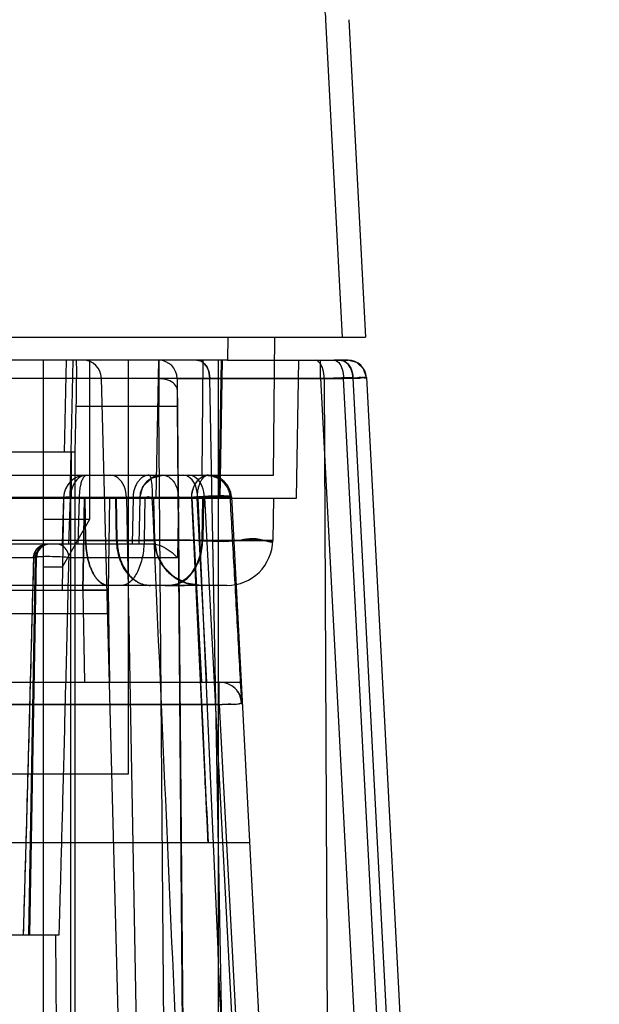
# Model space of a CAD drawing. Header units: millimetres. Extents: x 30 to 245, y 92 to 285.
# Tile 15 of 16: x 228 to 240, y 240 to 261. Entities that reach past the tile are written whole.
import ezdxf

# ---------------------------------------------------------------- set-up
doc = ezdxf.new("R2010")
doc.units = ezdxf.units.MM
doc.header["$LTSCALE"] = 24.676948
doc.layers.get('0').update_dxf_attribs({"linetype": 'CONTINUOUS'})

msp = doc.modelspace()

# ---------------------------------------------------------------- linework, layer by layer
at = {"color": 7, "linetype": 'Continuous'}
for p, q in [((234.813, 254.225), (234.451, 261.132)), ((234.95, 261.132), (235.312, 254.225)), ((39.312, 254.225), (235.312, 254.225)), ((232.316, 254.225), (232.312, 253.725)), ((233.312, 251.225), (233.338, 254.225)), ((232.312, 253.725), (217.812, 253.725)), ((228.312, 159.325), (228.312, 253.725)), ((228.766, 251.725), (228.807, 253.725)), ((228.891, 250.725), (228.954, 253.725)), ((229.312, 253.725), (229.312, 250.264)), ((230.147, 253.725), (230.147, 244.725)), ((230.762, 250.725), (230.815, 253.725)), ((230.815, 253.725), (230.818, 253.321)), ((231.76, 251.225), (231.782, 253.725)), ((232.112, 151.225), (232.112, 253.725)), ((232.129, 250.725), (232.181, 253.725)), ((232.151, 250.725), (232.203, 253.725)), ((232.312, 253.725), (234.932, 253.725)), ((233.812, 250.725), (233.864, 253.725)), ((234.332, 253.335), (234.332, 253.725)), ((234.932, 253.725), (234.632, 253.725)), ((224.422, 253.335), (235.039, 253.335)), ((232.099, 156.712), (229.569, 253.335)), ((231.215, 253.328), (234.832, 253.328)), ((231.215, 253.328), (232.059, 156.721)), ((233.714, 156.712), (231.925, 253.335)), ((234.332, 253.335), (239.396, 156.712)), ((234.414, 253.328), (234.835, 156.721)), ((239.895, 156.721), (234.832, 253.328)), ((235.039, 253.335), (240.103, 156.712)), ((235.332, 253.346), (240.397, 156.699)), ((229.001, 251.725), (229.022, 252.725)), ((229.022, 252.725), (230.816, 252.725)), ((230.816, 252.725), (231.216, 252.728)), ((231.599, 156.358), (230.816, 252.725)), ((231.216, 252.728), (231.997, 156.473)), ((229.001, 251.725), (217.012, 251.725)), ((228.912, 251.725), (228.912, 250.725)), ((229.001, 156.047), (229.001, 251.725)), ((217.812, 251.225), (229.312, 251.225)), ((229.312, 251.225), (233.312, 251.225)), ((205.084, 250.734), (231.647, 250.734)), ((217.812, 250.725), (228.312, 250.725)), ((231.81, 250.738), (227.138, 250.738)), ((228.312, 250.725), (233.812, 250.725)), ((228.747, 250.725), (228.712, 248.725)), ((228.746, 250.741), (228.713, 249.725)), ((228.86, 249.725), (228.893, 250.734)), ((228.912, 156.225), (228.901, 250.725)), ((229.063, 249.725), (229.094, 250.734)), ((229.195, 250.725), (229.16, 248.725)), ((229.202, 250.725), (229.167, 248.725)), ((229.228, 249.808), (229.212, 250.725)), ((229.747, 250.725), (229.712, 248.725)), ((229.9, 249.808), (229.884, 250.725)), ((229.911, 249.808), (229.895, 250.725)), ((230.113, 250.738), (231.955, 151.225)), ((230.257, 250.734), (230.239, 249.725)), ((230.403, 250.734), (230.386, 249.725)), ((230.512, 250.725), (230.496, 249.808)), ((230.728, 249.808), (230.712, 250.725)), ((231.243, 250.729), (231.222, 249.428)), ((231.665, 250.729), (231.243, 250.729)), ((231.743, 246.725), (231.533, 250.734)), ((231.535, 250.734), (231.745, 246.725)), ((231.647, 250.734), (231.857, 246.725)), ((231.767, 250.725), (231.751, 249.808)), ((231.787, 250.725), (231.771, 249.808)), ((231.81, 250.738), (237.026, 151.225)), ((232.396, 250.751), (237.612, 151.225)), ((233.312, 250.725), (233.296, 249.808)), ((229.312, 250.264), (228.312, 250.264)), ((229.312, 250.264), (228.712, 249.225)), ((42.853, 249.808), (231.771, 249.808)), ((230.7, 249.725), (215.495, 249.725)), ((230.781, 249.502), (230.728, 249.808)), ((228.157, 249.43), (216.467, 249.43)), ((227.992, 241.225), (228.135, 249.43)), ((228.014, 241.225), (228.157, 249.43)), ((231.222, 249.428), (228.864, 249.428)), ((228.712, 249.225), (228.312, 249.225)), ((231.146, 249.012), (230.925, 249.229)), ((232.296, 248.825), (42.328, 248.825)), ((45.457, 248.725), (229.712, 248.725)), ((229.167, 248.725), (229.202, 246.725)), ((229.712, 248.725), (229.167, 248.725)), ((229.712, 248.725), (229.747, 246.725)), ((230.958, 248.825), (231.376, 248.825)), ((188.821, 248.216), (229.721, 248.216)), ((42.017, 246.725), (232.607, 246.725)), ((232.133, 246.229), (232.133, 246.725)), ((232.133, 246.234), (178.418, 246.234)), ((232.133, 246.229), (190.308, 246.229)), ((232.133, 246.234), (233.05, 228.725)), ((230.147, 244.725), (224.477, 244.725)), ((232.79, 243.225), (213.102, 243.225)), ((216.61, 241.225), (228.651, 241.225)), ((229.238, 151.225), (228.574, 241.225))]:
    msp.add_line(p, q, dxfattribs=at)
for points in [[(235.332, 253.346), (235.271, 253.537), (235.126, 253.675), (234.932, 253.725)], [(230.403, 250.734), (230.472, 250.979), (230.655, 251.159), (230.903, 251.225)], [(228.39, 249.725), (228.242, 249.686), (228.133, 249.58), (228.09, 249.433)], [(231.308, 248.918), (231.247, 248.948), (231.187, 248.984), (231.126, 249.026), (231.067, 249.075), (231.009, 249.13), (230.953, 249.192), (230.902, 249.261), (230.855, 249.338), (230.813, 249.42), (230.779, 249.509), (230.753, 249.604), (230.735, 249.704), (230.728, 249.808)], [(231.728, 248.825), (231.422, 248.873), (231.146, 249.012), (230.925, 249.229), (230.781, 249.502)], [(228.09, 249.433), (228.012, 246.44), (227.937, 243.704), (227.865, 241.225)]]:
    msp.add_lwpolyline(points, dxfattribs=at)
for centre, radius, start, end in [((229.169, 253.325), 0.4, 1.5, 89.9993), ((230.815, 253.325), 0.4, 0.5014, 90.0003), ((234.932, 253.325), 0.4, 2.9998, 89.9985), ((229.246, 250.725), 0.5, 89.9986, 178.1312), ((230.903, 250.725), 0.5, 90, 179), ((231.897, 250.725), 0.5, 3.0004, 89.9981), ((228.457, 249.425), 0.3, 90.0029, 179), ((231.728, 249.825), 1, 181, 270), ((232.296, 249.825), 1, 270.0059, 358.9989), ((232.133, 246.225), 0.5, 2.9999, 90)]:
    msp.add_arc(centre, radius, start, end, dxfattribs=at)
msp.add_ellipse((229.004, 252.725), major_axis=(0.021, 1), ratio=0.017447, start_param=-1.570431, end_param=0.000366, dxfattribs=at)
for points, knots in [([(234.451, 261.132), (234.433, 261.464), (234.161, 262.137), (233.522, 262.481), (233.193, 262.534)], [0, 0, 0, 0, 0.499792, 1, 1, 1, 1]), ([(231.642, 253.725), (231.692, 253.725), (231.8, 253.68), (231.899, 253.528), (231.924, 253.402), (231.925, 253.335)], [0, 0, 0, 0, 0.283681, 0.618905, 1, 1, 1, 1]), ([(231.925, 253.335), (231.924, 253.402), (231.899, 253.528), (231.8, 253.68), (231.692, 253.725), (231.642, 253.725)], [0, 0, 0, 0, 0.381096, 0.716319, 1, 1, 1, 1]), ([(234.414, 253.328), (234.413, 253.395), (234.397, 253.517), (234.337, 253.666), (234.251, 253.725), (234.214, 253.725)], [0, 0, 0, 0, 0.421439, 0.762916, 1, 1, 1, 1]), ([(234.632, 253.725), (234.668, 253.725), (234.753, 253.668), (234.815, 253.519), (234.832, 253.397), (234.832, 253.328)], [0, 0, 0, 0, 0.230591, 0.567483, 1, 1, 1, 1]), ([(234.756, 253.725), (234.805, 253.725), (234.912, 253.681), (235.013, 253.531), (235.038, 253.404), (235.039, 253.335)], [0, 0, 0, 0, 0.276834, 0.608907, 1, 1, 1, 1]), ([(235.039, 253.335), (235.038, 253.401), (235.014, 253.525), (234.918, 253.677), (234.807, 253.725), (234.756, 253.725)], [0, 0, 0, 0, 0.372841, 0.707986, 1, 1, 1, 1]), ([(234.332, 253.335), (234.46, 253.338), (234.688, 253.335), (235.022, 253.365), (235.176, 253.317), (235.331, 253.371), (235.332, 253.346)], [0, 0, 0, 0, 0.382719, 0.707029, 0.923735, 1, 1, 1, 1]), ([(235.332, 253.346), (235.333, 253.326), (235.205, 253.365), (235.085, 253.32), (234.921, 253.331), (234.832, 253.328)], [0, 0, 0, 0, 0.119367, 0.467815, 1, 1, 1, 1]), ([(235.332, 253.346), (235.332, 253.335), (235.259, 253.357), (235.189, 253.33), (235.092, 253.337), (235.039, 253.335)], [0, 0, 0, 0, 0.116293, 0.45732, 1, 1, 1, 1]), ([(235.039, 253.335), (235.092, 253.337), (235.189, 253.33), (235.259, 253.357), (235.332, 253.335), (235.332, 253.346)], [0, 0, 0, 0, 0.542679, 0.883707, 1, 1, 1, 1]), ([(230.818, 253.321), (230.817, 253.26), (230.816, 253.132), (230.816, 252.933), (230.816, 252.795), (230.816, 252.725)], [0, 0, 0, 0, 0.306933, 0.645334, 1, 1, 1, 1]), ([(231.218, 253.086), (231.216, 253.129), (231.161, 253.225), (231.008, 253.302), (230.884, 253.321), (230.818, 253.321)], [0, 0, 0, 0, 0.260846, 0.598727, 1, 1, 1, 1]), ([(231.218, 253.086), (231.217, 253.05), (231.216, 252.974), (231.215, 252.855), (231.216, 252.771), (231.216, 252.728)], [0, 0, 0, 0, 0.29626, 0.643228, 1, 1, 1, 1]), ([(229.246, 251.225), (229.184, 251.225), (229.05, 251.169), (228.925, 250.98), (228.894, 250.821), (228.893, 250.734)], [0, 0, 0, 0, 0.280604, 0.604971, 1, 1, 1, 1]), ([(229.139, 251.082), (229.148, 251.109), (229.165, 251.155), (229.2, 251.208), (229.233, 251.225), (229.246, 251.225)], [0, 0, 0, 0, 0.456494, 0.784988, 1, 1, 1, 1]), ([(230.113, 250.738), (230.111, 250.823), (230.08, 250.982), (229.954, 251.171), (229.819, 251.225), (229.759, 251.225)], [0, 0, 0, 0, 0.387106, 0.726323, 1, 1, 1, 1]), ([(230.61, 251.225), (230.588, 251.225), (230.539, 251.218), (230.483, 251.194), (230.441, 251.165), (230.412, 251.14), (230.386, 251.112), (230.362, 251.082), (230.341, 251.049), (230.321, 251.013), (230.303, 250.973), (230.282, 250.915), (230.263, 250.835), (230.257, 250.768), (230.257, 250.734)], [0, 0, 0, 0, 0.102931, 0.216088, 0.273399, 0.33098, 0.3886, 0.445962, 0.503821, 0.565489, 0.630863, 0.699708, 0.846054, 1, 1, 1, 1]), ([(230.606, 251.225), (230.633, 251.225), (230.649, 251.099), (230.674, 250.961), (230.676, 250.807), (230.676, 250.725)], [0, 0, 0, 0, 0.154996, 0.519049, 1, 1, 1, 1]), ([(230.903, 251.225), (230.928, 251.225), (230.98, 251.216), (231.053, 251.178), (231.095, 251.139), (231.114, 251.117)], [0, 0, 0, 0, 0.304559, 0.637876, 1, 1, 1, 1]), ([(231.665, 250.729), (231.664, 250.816), (231.638, 250.974), (231.528, 251.167), (231.401, 251.225), (231.345, 251.225)], [0, 0, 0, 0, 0.404697, 0.738008, 1, 1, 1, 1]), ([(231.81, 250.738), (231.809, 250.821), (231.779, 250.978), (231.655, 251.168), (231.519, 251.226), (231.457, 251.225)], [0, 0, 0, 0, 0.378691, 0.717703, 1, 1, 1, 1]), ([(231.533, 250.734), (231.531, 250.791), (231.544, 250.911), (231.624, 251.065), (231.736, 251.193), (231.845, 251.225), (231.897, 251.225)], [0, 0, 0, 0, 0.25523, 0.527311, 0.766683, 1, 1, 1, 1]), ([(231.535, 250.734), (231.533, 250.791), (231.546, 250.911), (231.626, 251.065), (231.737, 251.193), (231.845, 251.225), (231.897, 251.225)], [0, 0, 0, 0, 0.257048, 0.529164, 0.76778, 1, 1, 1, 1]), ([(231.643, 251.082), (231.664, 251.111), (231.712, 251.162), (231.8, 251.213), (231.865, 251.225), (231.897, 251.225)], [0, 0, 0, 0, 0.357724, 0.687476, 1, 1, 1, 1]), ([(231.87, 251.222), (231.856, 251.219), (231.824, 251.206), (231.789, 251.178), (231.763, 251.148), (231.744, 251.121), (231.73, 251.098), (231.72, 251.078), (231.712, 251.062), (231.705, 251.046), (231.696, 251.023), (231.685, 250.992), (231.674, 250.952), (231.661, 250.894), (231.65, 250.821), (231.647, 250.761), (231.647, 250.734)], [0, 0, 0, 0, 0.077266, 0.177987, 0.232405, 0.289122, 0.347668, 0.377457, 0.407489, 0.438255, 0.4703, 0.538171, 0.610916, 0.688158, 0.853666, 1, 1, 1, 1]), ([(231.87, 251.222), (231.855, 251.219), (231.822, 251.205), (231.779, 251.169), (231.748, 251.129), (231.73, 251.097), (231.719, 251.077), (231.712, 251.062), (231.705, 251.046), (231.696, 251.024), (231.681, 250.981), (231.664, 250.912), (231.651, 250.825), (231.647, 250.764), (231.647, 250.734)], [0, 0, 0, 0, 0.082686, 0.182023, 0.291201, 0.348692, 0.37793, 0.407399, 0.437314, 0.468439, 0.53427, 0.679428, 0.839603, 1, 1, 1, 1]), ([(231.897, 251.225), (231.871, 251.225), (231.818, 251.218), (231.745, 251.184), (231.704, 251.149), (231.685, 251.129)], [0, 0, 0, 0, 0.326781, 0.651717, 1, 1, 1, 1]), ([(231.764, 251.225), (231.776, 251.225), (231.8, 251.225), (231.835, 251.224), (231.858, 251.223), (231.87, 251.222)], [0, 0, 0, 0, 0.34217, 0.675399, 1, 1, 1, 1]), ([(231.764, 251.225), (231.776, 251.225), (231.8, 251.225), (231.835, 251.224), (231.858, 251.223), (231.87, 251.222)], [0, 0, 0, 0, 0.342161, 0.675375, 1, 1, 1, 1]), ([(231.87, 251.222), (231.881, 251.221), (231.906, 251.219), (231.948, 251.213), (231.998, 251.201), (232.055, 251.181), (232.117, 251.151), (232.181, 251.108), (232.244, 251.048), (232.302, 250.969), (232.346, 250.87), (232.361, 250.794), (232.363, 250.754)], [0, 0, 0, 0, 0.043659, 0.101686, 0.171277, 0.251981, 0.343762, 0.446969, 0.562441, 0.692752, 0.838775, 1, 1, 1, 1]), ([(229.094, 250.734), (229.094, 250.776), (229.097, 250.859), (229.112, 250.975), (229.129, 251.048), (229.139, 251.082)], [0, 0, 0, 0, 0.363104, 0.703035, 1, 1, 1, 1]), ([(231.114, 251.117), (231.118, 251.113), (231.124, 251.105), (231.134, 251.093), (231.14, 251.084), (231.143, 251.08)], [0, 0, 0, 0, 0.328618, 0.66196, 1, 1, 1, 1]), ([(231.143, 251.08), (231.164, 251.048), (231.202, 250.976), (231.235, 250.857), (231.243, 250.772), (231.243, 250.729)], [0, 0, 0, 0, 0.313815, 0.650526, 1, 1, 1, 1]), ([(231.535, 250.734), (231.535, 250.775), (231.544, 250.858), (231.579, 250.977), (231.619, 251.05), (231.643, 251.082)], [0, 0, 0, 0, 0.332208, 0.676472, 1, 1, 1, 1]), ([(230.676, 250.725), (230.902, 250.732), (231.301, 250.73), (231.871, 250.78), (232.144, 250.695), (232.388, 250.793), (232.396, 250.751)], [0, 0, 0, 0, 0.393372, 0.715506, 0.926459, 1, 1, 1, 1]), ([(229.094, 250.734), (229.025, 250.736), (228.917, 250.725), (228.803, 250.758), (228.72, 250.722), (228.849, 250.736), (228.893, 250.734)], [0, 0, 0, 0, 0.443202, 0.70644, 0.716764, 1, 1, 1, 1]), ([(230.257, 250.734), (230.266, 250.734), (230.284, 250.734), (230.313, 250.734), (230.337, 250.734), (230.357, 250.734), (230.37, 250.734), (230.38, 250.734), (230.389, 250.734), (230.395, 250.734), (230.399, 250.734), (230.401, 250.734), (230.403, 250.734), (230.403, 250.734), (230.403, 250.734), (230.403, 250.734)], [0, 0, 0, 0, 0.189801, 0.362092, 0.591946, 0.688841, 0.773159, 0.844516, 0.90267, 0.94741, 0.978534, 0.987848, 0.994507, 0.998528, 1, 1, 1, 1]), ([(230.537, 250.725), (230.525, 250.725), (230.508, 250.743), (230.476, 250.74), (230.45, 250.739), (230.426, 250.738), (230.414, 250.736), (230.403, 250.736), (230.403, 250.734)], [0, 0, 0, 0, 0.250098, 0.470765, 0.673111, 0.840282, 0.955032, 1, 1, 1, 1]), ([(231.243, 250.729), (231.211, 250.731), (231.145, 250.733), (231.046, 250.736), (230.95, 250.738), (230.86, 250.74), (230.779, 250.74), (230.708, 250.741), (230.644, 250.731), (230.59, 250.763), (230.548, 250.742), (230.537, 250.725)], [0, 0, 0, 0, 0.136135, 0.276971, 0.413382, 0.539908, 0.653846, 0.753345, 0.839067, 0.916134, 1, 1, 1, 1]), ([(232.112, 217.992), (231.956, 221.583), (231.641, 228.813), (231.163, 239.727), (230.839, 247.049), (230.676, 250.734)], [0, 0, 0, 0, 0.329086, 0.66242, 1, 1, 1, 1]), ([(232.396, 250.751), (232.396, 250.756), (232.375, 250.762), (232.349, 250.766), (232.305, 250.77), (232.255, 250.772), (232.201, 250.773), (232.145, 250.773), (232.091, 250.772), (232.038, 250.771), (231.988, 250.77), (231.942, 250.768), (231.9, 250.766), (231.858, 250.763), (231.814, 250.761), (231.764, 250.757), (231.71, 250.753), (231.652, 250.748), (231.593, 250.741), (231.553, 250.736), (231.533, 250.734)], [0, 0, 0, 0, 0.01719, 0.054105, 0.105065, 0.164563, 0.228065, 0.292921, 0.357026, 0.416208, 0.474596, 0.530293, 0.575358, 0.620761, 0.674434, 0.729981, 0.793026, 0.861025, 0.931446, 1, 1, 1, 1]), ([(231.535, 250.734), (231.578, 250.74), (231.674, 250.75), (231.822, 250.761), (231.95, 250.768), (232.045, 250.771), (232.108, 250.772), (232.157, 250.773), (232.195, 250.773), (232.232, 250.772), (232.275, 250.771), (232.315, 250.769), (232.342, 250.766), (232.359, 250.764), (232.374, 250.762), (232.383, 250.759), (232.39, 250.757), (232.393, 250.755), (232.396, 250.753), (232.396, 250.751)], [0, 0, 0, 0, 0.149689, 0.334548, 0.513539, 0.593287, 0.66443, 0.731206, 0.764234, 0.796762, 0.858258, 0.912121, 0.935151, 0.955084, 0.971585, 0.984352, 0.990038, 0.994428, 1, 1, 1, 1]), ([(231.535, 250.734), (231.562, 250.737), (231.617, 250.744), (231.701, 250.752), (231.784, 250.758), (231.862, 250.763), (231.935, 250.767), (232.001, 250.77), (232.06, 250.771), (232.112, 250.772), (232.157, 250.773), (232.195, 250.773), (232.228, 250.772), (232.26, 250.771), (232.29, 250.77), (232.319, 250.768), (232.346, 250.766), (232.371, 250.763), (232.386, 250.759), (232.396, 250.754), (232.396, 250.751)], [0, 0, 0, 0, 0.094765, 0.193417, 0.290412, 0.382195, 0.46677, 0.543133, 0.611192, 0.670677, 0.723086, 0.766142, 0.803637, 0.837519, 0.874283, 0.90793, 0.940656, 0.969016, 0.989801, 1, 1, 1, 1]), ([(231.889, 243.225), (231.868, 243.689), (231.769, 245.784), (231.651, 248.287), (231.554, 250.327), (231.535, 250.734)], [0, 0, 0, 0, 0.185239, 0.837345, 1, 1, 1, 1]), ([(231.535, 250.734), (231.541, 250.613), (231.618, 248.992), (231.736, 246.49), (231.848, 244.107), (231.889, 243.225)], [0, 0, 0, 0, 0.048032, 0.647691, 1, 1, 1, 1]), ([(231.647, 250.734), (231.715, 250.739), (231.854, 250.748), (232.053, 250.759), (232.224, 250.761), (232.324, 250.759), (232.363, 250.754)], [0, 0, 0, 0, 0.285594, 0.581934, 0.835279, 1, 1, 1, 1]), ([(232.363, 250.754), (232.324, 250.759), (232.224, 250.761), (232.053, 250.759), (231.853, 250.748), (231.715, 250.739), (231.647, 250.734)], [0, 0, 0, 0, 0.164754, 0.418281, 0.714702, 1, 1, 1, 1]), ([(231.665, 250.729), (231.796, 250.732), (232.037, 250.714), (232.215, 250.778), (232.396, 250.722), (232.396, 250.751)], [0, 0, 0, 0, 0.539257, 0.882229, 1, 1, 1, 1]), ([(231.665, 250.729), (231.819, 247.241), (232.128, 240.209), (232.597, 229.577), (232.91, 222.432), (233.067, 218.832)], [0, 0, 0, 0, 0.328056, 0.661391, 1, 1, 1, 1]), ([(231.81, 250.738), (231.895, 250.74), (232.043, 250.743), (232.227, 250.744), (232.327, 250.749), (232.363, 250.754)], [0, 0, 0, 0, 0.459136, 0.802203, 1, 1, 1, 1]), ([(232.363, 250.754), (232.391, 250.253), (232.448, 249.253), (232.532, 247.751), (232.588, 246.75), (232.616, 246.25)], [0, 0, 0, 0, 0.333334, 0.666667, 1, 1, 1, 1]), ([(228.091, 249.43), (228.092, 249.467), (228.104, 249.525), (228.141, 249.594), (228.179, 249.641), (228.227, 249.679), (228.296, 249.714), (228.353, 249.725), (228.39, 249.725)], [0, 0, 0, 0, 0.240458, 0.369573, 0.501058, 0.632374, 0.761027, 1, 1, 1, 1]), ([(228.433, 249.725), (228.382, 249.725), (228.278, 249.697), (228.165, 249.585), (228.135, 249.481), (228.135, 249.43)], [0, 0, 0, 0, 0.332789, 0.666119, 1, 1, 1, 1]), ([(228.864, 249.428), (228.863, 249.479), (228.837, 249.582), (228.732, 249.696), (228.632, 249.725), (228.583, 249.725)], [0, 0, 0, 0, 0.342976, 0.67637, 1, 1, 1, 1]), ([(229.728, 248.825), (229.713, 248.825), (229.682, 248.828), (229.619, 248.846), (229.556, 248.883), (229.498, 248.935), (229.455, 248.985), (229.414, 249.045), (229.376, 249.113), (229.342, 249.188), (229.301, 249.298), (229.262, 249.445), (229.235, 249.626), (229.229, 249.747), (229.228, 249.808)], [0, 0, 0, 0, 0.037517, 0.077196, 0.165962, 0.216887, 0.27263, 0.333241, 0.398468, 0.467876, 0.540765, 0.693402, 0.848767, 1, 1, 1, 1]), ([(229.228, 249.808), (229.229, 249.747), (229.235, 249.626), (229.262, 249.445), (229.301, 249.298), (229.342, 249.188), (229.376, 249.113), (229.414, 249.045), (229.455, 248.985), (229.498, 248.935), (229.556, 248.883), (229.619, 248.846), (229.682, 248.828), (229.713, 248.825), (229.728, 248.825)], [0, 0, 0, 0, 0.151226, 0.306585, 0.459218, 0.532107, 0.601515, 0.666743, 0.727356, 0.783102, 0.83403, 0.922802, 0.962483, 1, 1, 1, 1]), ([(229.228, 249.808), (229.337, 249.807), (229.496, 249.807), (229.703, 249.806), (229.846, 249.806), (229.98, 249.805), (230.105, 249.805), (230.219, 249.805), (230.322, 249.805), (230.415, 249.805), (230.496, 249.805), (230.556, 249.805), (230.598, 249.805), (230.625, 249.806), (230.649, 249.806), (230.669, 249.806), (230.687, 249.806), (230.699, 249.806), (230.708, 249.807), (230.713, 249.807), (230.718, 249.807), (230.721, 249.807), (230.724, 249.807), (230.726, 249.807), (230.727, 249.807), (230.728, 249.807), (230.728, 249.808), (230.728, 249.808)], [0, 0, 0, 0, 0.217631, 0.318789, 0.414282, 0.503701, 0.586692, 0.662915, 0.732028, 0.793712, 0.847725, 0.893849, 0.913883, 0.931863, 0.947763, 0.961571, 0.973279, 0.982875, 0.986879, 0.990351, 0.993292, 0.995699, 0.997572, 0.99891, 0.999714, 0.999918, 1, 1, 1, 1]), ([(230.728, 249.808), (230.728, 249.808), (230.728, 249.807), (230.727, 249.807), (230.726, 249.807), (230.724, 249.807), (230.721, 249.807), (230.718, 249.807), (230.713, 249.807), (230.708, 249.807), (230.7, 249.806), (230.687, 249.806), (230.669, 249.806), (230.649, 249.806), (230.625, 249.806), (230.598, 249.805), (230.556, 249.805), (230.496, 249.805), (230.415, 249.805), (230.322, 249.805), (230.219, 249.805), (230.105, 249.805), (229.981, 249.805), (229.847, 249.806), (229.704, 249.806), (229.496, 249.807), (229.337, 249.807), (229.228, 249.808)], [0, 0, 0, 0, 0.00008, 0.000281, 0.001081, 0.002416, 0.004287, 0.006694, 0.009634, 0.013108, 0.017113, 0.026714, 0.038427, 0.052241, 0.068145, 0.086128, 0.106163, 0.152281, 0.206278, 0.267933, 0.337008, 0.413192, 0.496158, 0.585579, 0.681108, 0.782319, 1, 1, 1, 1]), ([(230.728, 249.808), (230.728, 249.807), (230.728, 249.807), (230.727, 249.807), (230.726, 249.807), (230.724, 249.807), (230.722, 249.807), (230.719, 249.807), (230.714, 249.807), (230.706, 249.807), (230.697, 249.807), (230.686, 249.807), (230.673, 249.807), (230.659, 249.806), (230.636, 249.806), (230.604, 249.806), (230.561, 249.806), (230.511, 249.806), (230.455, 249.806), (230.393, 249.806), (230.324, 249.806), (230.222, 249.807), (230.08, 249.807), (229.962, 249.807), (229.9, 249.808)], [0, 0, 0, 0, 0.000276, 0.001058, 0.002353, 0.004162, 0.006485, 0.009321, 0.016526, 0.025768, 0.037039, 0.050328, 0.065628, 0.082929, 0.102221, 0.146744, 0.199121, 0.259281, 0.327124, 0.402462, 0.485083, 0.574775, 0.77452, 1, 1, 1, 1]), ([(230.624, 248.825), (230.58, 248.825), (230.488, 248.837), (230.378, 248.881), (230.293, 248.934), (230.207, 249.002), (230.11, 249.111), (230.017, 249.268), (229.95, 249.443), (229.911, 249.625), (229.901, 249.747), (229.9, 249.808)], [0, 0, 0, 0, 0.098005, 0.204597, 0.261897, 0.321928, 0.449557, 0.585568, 0.725924, 0.865528, 1, 1, 1, 1]), ([(229.911, 249.808), (229.912, 249.747), (229.921, 249.625), (229.961, 249.443), (230.028, 249.268), (230.121, 249.111), (230.219, 249.002), (230.306, 248.934), (230.391, 248.881), (230.502, 248.837), (230.594, 248.825), (230.638, 248.825)], [0, 0, 0, 0, 0.134221, 0.273592, 0.413772, 0.549702, 0.677371, 0.737469, 0.794863, 0.901707, 1, 1, 1, 1]), ([(230.496, 249.808), (230.495, 249.683), (230.472, 249.447), (230.373, 249.135), (230.225, 248.902), (230.066, 248.825), (229.996, 248.825)], [0, 0, 0, 0, 0.315554, 0.593891, 0.822877, 1, 1, 1, 1]), ([(230.496, 249.808), (230.883, 249.807), (231.542, 249.829), (232.492, 249.751), (232.894, 249.892), (233.296, 249.744), (233.296, 249.808)], [0, 0, 0, 0, 0.413958, 0.732702, 0.932435, 1, 1, 1, 1]), ([(233.296, 249.808), (233.296, 249.744), (232.892, 249.892), (232.489, 249.751), (231.539, 249.829), (230.881, 249.807), (230.496, 249.808)], [0, 0, 0, 0, 0.068071, 0.268628, 0.587429, 1, 1, 1, 1]), ([(230.7, 249.725), (230.762, 249.725), (230.894, 249.687), (231.068, 249.578), (231.174, 249.481), (231.222, 249.428)], [0, 0, 0, 0, 0.302336, 0.648418, 1, 1, 1, 1]), ([(231.751, 249.808), (231.749, 249.682), (231.713, 249.44), (231.564, 249.119), (231.331, 248.887), (231.124, 248.825), (231.027, 248.825)], [0, 0, 0, 0, 0.28162, 0.541804, 0.781001, 1, 1, 1, 1]), ([(231.043, 248.825), (231.137, 248.825), (231.336, 248.881), (231.572, 249.103), (231.73, 249.425), (231.769, 249.677), (231.771, 249.808)], [0, 0, 0, 0, 0.209897, 0.439563, 0.706676, 1, 1, 1, 1]), ([(233.296, 249.808), (233.236, 249.807), (233.001, 249.805), (232.486, 249.807), (232.03, 249.807), (231.751, 249.808)], [0, 0, 0, 0, 0.116223, 0.45701, 1, 1, 1, 1]), ([(231.771, 249.808), (232.047, 249.807), (232.497, 249.807), (233.005, 249.806), (233.237, 249.807), (233.296, 249.808)], [0, 0, 0, 0, 0.543928, 0.884243, 1, 1, 1, 1]), ([(228.091, 249.43), (228.065, 248.398), (228.014, 246.457), (227.94, 243.722), (227.891, 242.019), (227.867, 241.225)], [0, 0, 0, 0, 0.377542, 0.7096, 1, 1, 1, 1]), ([(228.863, 249.428), (228.817, 249.438), (228.696, 249.444), (228.513, 249.454), (228.288, 249.453), (228.21, 249.45), (228.08, 249.44), (228.091, 249.43)], [0, 0, 0, 0, 0.182039, 0.46033, 0.742994, 0.941745, 1, 1, 1, 1]), ([(228.651, 241.225), (228.654, 241.325), (228.664, 241.671), (228.681, 242.286), (228.703, 243.098), (228.727, 243.994), (228.753, 244.985), (228.781, 246.07), (228.81, 247.239), (228.838, 248.367), (228.856, 249.104), (228.864, 249.428)], [0, 0, 0, 0, 0.036756, 0.126385, 0.224869, 0.333675, 0.454269, 0.587243, 0.730545, 0.881615, 1, 1, 1, 1]), ([(232.616, 246.25), (232.614, 246.272), (232.61, 246.317), (232.596, 246.384), (232.573, 246.452), (232.536, 246.519), (232.482, 246.586), (232.435, 246.624), (232.408, 246.642)], [0, 0, 0, 0, 0.143835, 0.294235, 0.4457, 0.607922, 0.789309, 1, 1, 1, 1]), ([(232.133, 246.234), (232.216, 246.238), (232.375, 246.26), (232.498, 246.225), (232.631, 246.274), (232.632, 246.251)], [0, 0, 0, 0, 0.499376, 0.865666, 1, 1, 1, 1]), ([(232.632, 246.251), (232.631, 246.273), (232.499, 246.22), (232.375, 246.257), (232.216, 246.234), (232.133, 246.229)], [0, 0, 0, 0, 0.133867, 0.499875, 1, 1, 1, 1]), ([(232.616, 246.25), (232.619, 246.25), (232.624, 246.25), (232.628, 246.251), (232.632, 246.251), (232.632, 246.251)], [0, 0, 0, 0, 0.554752, 0.887879, 1, 1, 1, 1])]:
    msp.add_open_spline(points, degree=3, knots=knots, dxfattribs=at)

doc.saveas('drawing.dxf')
